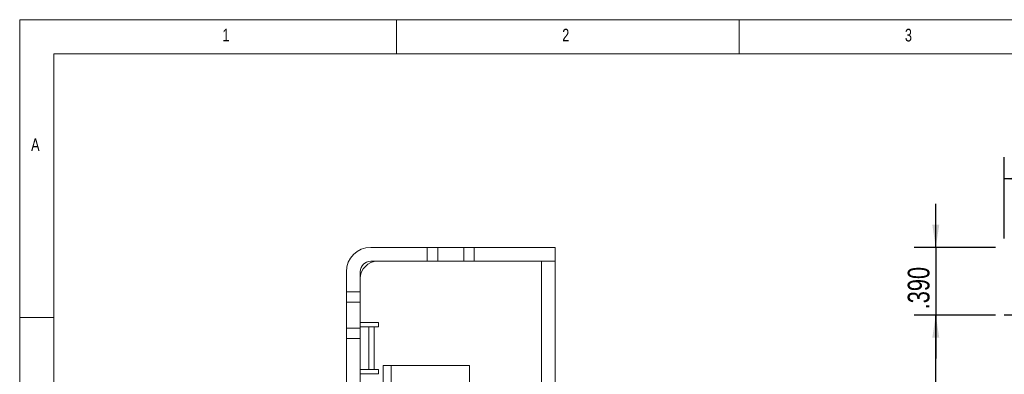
# Model space of a CAD drawing. Header units: inches. Extents: x 0.2 to 16.3, y 0.2 to 11.5.
# Tile 14 of 22: x 0.2 to 5.9, y 9.5 to 11.5. Entities that reach past the tile are written whole.
import ezdxf

# ---------------------------------------------------------------- set-up
doc = ezdxf.new("R2010")
doc.units = ezdxf.units.IN
doc.header["$MEASUREMENT"] = 0
doc.layers.add('FORMAT', color=7, linetype='Continuous')
doc.styles.add('SLDTEXTSTYLE0', font='TXT', dxfattribs={"width": 0.75})
doc.dimstyles.new('SLDDIMSTYLE0', dxfattribs={"dimtxt": 0.125, "dimasz": 0.13, "dimexe": 0, "dimexo": 0.0625, "dimgap": 0.03125, "dimtad": 2, "dimdec": 3, "dimzin": 4, "dimdsep": 46, "dimtxsty": 'Standard', "dimsah": 1, "dimcen": 0.09, "dimadec": 0, "dimazin": 0, "dimtfac": 1, "dimtdec": 3, "dimtofl": 0, "dimtmove": 0, "dimatfit": 3, "dimfxl": 0, "dimtolj": 1, "dimtzin": 12, "dimarcsym": 0})
doc.dimstyles.new('SLDDIMSTYLE1', dxfattribs={"dimtxt": 0.125, "dimasz": 0.13, "dimexe": 0, "dimexo": 0.0625, "dimgap": 0.03125, "dimtad": 2, "dimdec": 3, "dimzin": 4, "dimdsep": 46, "dimtxsty": 'Standard', "dimsah": 1, "dimcen": 0.09, "dimadec": 0, "dimazin": 0, "dimtfac": 1, "dimtdec": 3, "dimtofl": 0, "dimtmove": 0, "dimatfit": 3, "dimfxl": 0, "dimtolj": 1, "dimtzin": 12, "dimarcsym": 0})

# ---------------------------------------------------------------- blocks, each defined once
blk = doc.blocks.new('*D3')
at = {"layer": 'FORMAT'}
for p, q in [((5.8533, 10.2371), (5.8533, 10.7058)), ((10.8533, 10.2371), (10.8533, 10.7058)), ((10.8533, 10.5808), (5.8533, 10.5808))]:
    blk.add_line(p, q, dxfattribs=at)
for points in [[(5.8533, 10.5808), (5.9833, 10.5608), (5.9833, 10.6008)], [(10.8533, 10.5808), (10.7233, 10.6008), (10.7233, 10.5608)]]:
    blk.add_solid(points, dxfattribs=at)
at = {"layer": 'FORMAT', "insert": (8.1455, 10.7419), "char_height": 0.125, "attachment_point": 1, "style": 'SLDTEXTSTYLE0'}
blk.add_mtext('5.000', dxfattribs=at)
blk = doc.blocks.new('*D4')
at = {"layer": 'FORMAT'}
for p, q in [((5.4596, 10.1871), (5.4596, 10.4371)), ((5.8033, 10.1871), (5.3346, 10.1871)), ((5.4596, 10.1871), (5.4596, 9.7971)), ((5.8033, 9.7971), (5.3346, 9.7971)), ((5.4596, 9.7971), (5.4596, 9.5471))]:
    blk.add_line(p, q, dxfattribs=at)
for points in [[(5.4596, 10.1871), (5.4796, 10.3171), (5.4396, 10.3171)], [(5.4596, 9.7971), (5.4396, 9.6671), (5.4796, 9.6671)]]:
    blk.add_solid(points, dxfattribs=at)
at = {"layer": 'FORMAT', "insert": (5.2984, 9.8305), "char_height": 0.125, "attachment_point": 1, "rotation": 90, "style": 'SLDTEXTSTYLE0'}
blk.add_mtext('.390', dxfattribs=at)
blk = doc.blocks.new('*D5')
at = {"layer": 'FORMAT'}
for p, q in [((5.8033, 9.7971), (5.3346, 9.7971)), ((5.4596, 6.5471), (5.4596, 9.7971)), ((5.8033, 6.5471), (5.3346, 6.5471))]:
    blk.add_line(p, q, dxfattribs=at)
for points in [[(5.4596, 9.7971), (5.4396, 9.6671), (5.4796, 9.6671)], [(5.4596, 6.5471), (5.4796, 6.6771), (5.4396, 6.6771)]]:
    blk.add_solid(points, dxfattribs=at)
at = {"layer": 'FORMAT', "insert": (5.2984, 7.9643), "char_height": 0.125, "attachment_point": 1, "rotation": 90, "style": 'SLDTEXTSTYLE0'}
blk.add_mtext('3.250', dxfattribs=at)
blk = doc.blocks.new('SW_CENTERMARKSYMBOL_2')
at = {"layer": 'FORMAT', "color": 0}
for p, q in [((0, 0.1), (0, 0.175)), ((0, 0), (0, 0.1)), ((-0.1, 0), (-0.175, 0)), ((0, 0), (-0.1, 0)), ((0, 0), (0, -0.1)), ((0, 0), (0.1, 0)), ((0.1, 0), (0.175, 0)), ((0, -0.1), (0, -0.175))]:
    blk.add_line(p, q, dxfattribs=at)

msp = doc.modelspace()

# ---------------------------------------------------------------- linework, layer by layer
at = {"color": 7, "linetype": 'Continuous', "lineweight": 0}
for p, q in [((16.3386, 11.4961), (0.1969, 11.4961)), ((0.1969, 11.4961), (0.1969, 0.1969)), ((2.3622, 11.2992), (2.3622, 11.4961)), ((4.3307, 11.4961), (4.3307, 11.2992)), ((16.1417, 11.2992), (0.3937, 11.2992)), ((0.3937, 11.2992), (0.3937, 0.3937)), ((0.3937, 9.7835), (0.1969, 9.7835))]:
    msp.add_line(p, q, dxfattribs=at)
at = {"color": 7, "linetype": 'Continuous', "lineweight": 15}
for p, q in [((2.5385, 10.1871), (2.2135, 10.1871)), ((2.5385, 10.1871), (2.5385, 10.1071)), ((2.5985, 10.1871), (2.5385, 10.1871)), ((2.5985, 10.1871), (2.5985, 10.1071)), ((2.7485, 10.1871), (2.5985, 10.1871)), ((2.7485, 10.1871), (2.7485, 10.1071)), ((2.8085, 10.1871), (2.7485, 10.1871)), ((2.8085, 10.1871), (2.8085, 10.1071)), ((3.2735, 10.1871), (2.8085, 10.1871)), ((3.2735, 10.1871), (3.2735, 10.1071)), ((2.5385, 10.1071), (2.2135, 10.1071)), ((2.5985, 10.1071), (2.5385, 10.1071)), ((2.7485, 10.1071), (2.5985, 10.1071)), ((2.8085, 10.1071), (2.7485, 10.1071)), ((3.2735, 10.1071), (2.8085, 10.1071)), ((3.1945, 6.1911), (3.1945, 10.1071)), ((3.2735, 10.1071), (3.2735, 6.1911)), ((2.0735, 10.0471), (2.0735, 9.9321)), ((2.1535, 10.0471), (2.1535, 9.9321)), ((2.1535, 9.9321), (2.0735, 9.9321)), ((2.0735, 9.9321), (2.0735, 9.8721)), ((2.1535, 9.9321), (2.1535, 9.8721)), ((2.1535, 9.8721), (2.0735, 9.8721)), ((2.0735, 9.8721), (2.0735, 9.7221)), ((2.1535, 9.8721), (2.1535, 9.7221)), ((2.2575, 9.7546), (2.1535, 9.7546)), ((2.1535, 9.7296), (2.2035, 9.7296)), ((2.2035, 9.7296), (2.2035, 9.4846)), ((2.2035, 9.7296), (2.2325, 9.7296)), ((2.2325, 9.4846), (2.2325, 9.7296)), ((2.2325, 9.7296), (2.2575, 9.7296)), ((2.2575, 9.7296), (2.2575, 9.7546)), ((2.1535, 9.7221), (2.0735, 9.7221)), ((2.0735, 9.7221), (2.0735, 9.6621)), ((2.1535, 9.7221), (2.1535, 9.6621)), ((2.0735, 9.6621), (2.1535, 9.6621)), ((2.0735, 9.6621), (2.0735, 6.6821)), ((2.1535, 9.6621), (2.1535, 6.6821)), ((2.7805, 9.5071), (2.2845, 9.5071)), ((2.2845, 9.5071), (2.2845, 6.6021)), ((2.3315, 9.5071), (2.3315, 9.3829)), ((2.7805, 6.6021), (2.7805, 9.5071)), ((2.2035, 9.4846), (2.1535, 9.4846)), ((2.1535, 9.4596), (2.2575, 9.4596)), ((2.2325, 9.4846), (2.2035, 9.4846)), ((2.2575, 9.4846), (2.2325, 9.4846)), ((2.2575, 9.4596), (2.2575, 9.4846))]:
    msp.add_line(p, q, dxfattribs=at)
for centre, radius in [((2.2135, 10.0471), 0.14), ((2.2535, 10.0071), 0.1), ((2.2135, 10.0471), 0.06)]:
    msp.add_arc(centre, radius, 90, 180, dxfattribs=at)

# ---------------------------------------------------------------- block references
at = {"layer": 'FORMAT'}
msp.add_blockref('SW_CENTERMARKSYMBOL_2', (6.0283, 9.7971), dxfattribs=at)

# ---------------------------------------------------------------- texts
at = {"color": 7, "linetype": 'Continuous', "lineweight": 0, "char_height": 0.0729, "attachment_point": 1, "style": 'SLDTEXTSTYLE0'}
for s, insert in [('1', (1.3615, 11.4436)), ('2', (3.3136, 11.4436)), ('3', (5.2822, 11.4436)), ('A', (0.2625, 10.8137))]:
    msp.add_mtext(s, dxfattribs=dict(at, insert=insert))

# ---------------------------------------------------------------- dimensions: what is measured, and where the dimension line sits
at = {"layer": 'FORMAT'}
dim = msp.add_linear_dim(base=(5.8533, 10.5808), p1=(10.8533, 10.1871), p2=(5.8533, 10.1871), dimstyle='SLDDIMSTYLE0', dxfattribs=at)
dim.commit()
dim.dimension.update_dxf_attribs({"geometry": '*D3', "text_midpoint": (8.3533, 10.5808), "dimtype": 160})
for p1, dimstyle, picture, middle in [((5.8533, 10.1871), 'SLDDIMSTYLE1', '*D4', (5.4596, 9.9921)), ((5.8533, 6.5471), 'SLDDIMSTYLE0', '*D5', (5.4596, 8.1721))]:
    dim = msp.add_linear_dim(base=(5.4596, 9.7971), p1=p1, p2=(5.8533, 9.7971), angle=90, dimstyle=dimstyle, dxfattribs=at)
    dim.commit()
    dim.dimension.update_dxf_attribs({"geometry": picture, "text_midpoint": middle, "dimtype": 160})

doc.saveas('drawing.dxf')
